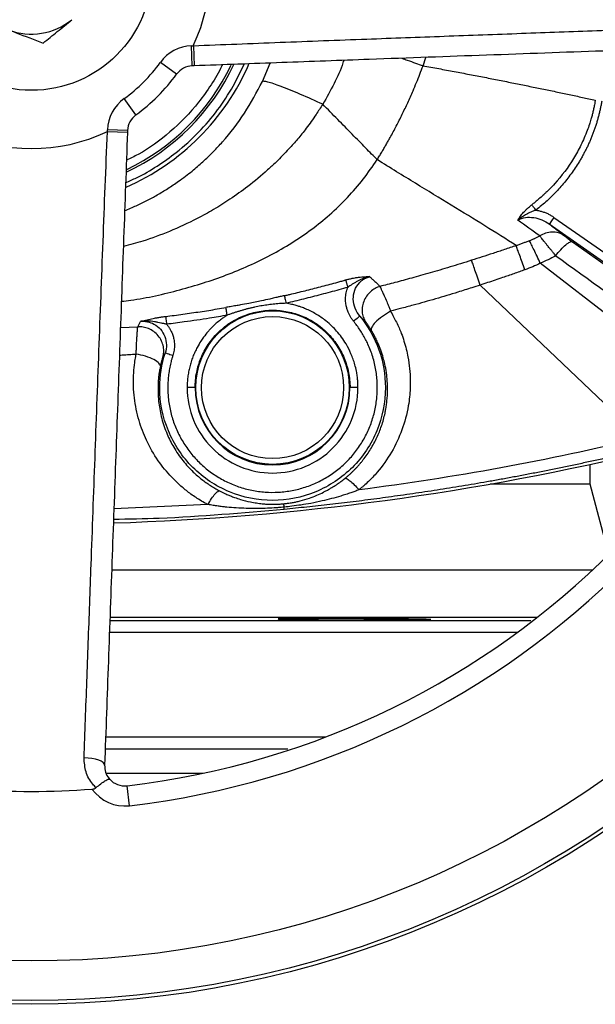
# Model space of a CAD drawing. Header units: millimetres. Extents: x 400 to 1688, y 100 to 1259.
# Tile 6 of 59: x 870 to 942, y 100 to 222. Entities that reach past the tile are written whole.
import ezdxf

# ---------------------------------------------------------------- set-up
doc = ezdxf.new("R2010")
doc.units = ezdxf.units.MM

msp = doc.modelspace()

# ---------------------------------------------------------------- linework, layer by layer
at = {"color": 7, "linetype": 'Continuous', "lineweight": 25}
for p, q in [((891.36, 218.96), (891.6, 218.97)), ((891.46, 216.46), (891.36, 218.96)), ((891.6, 218.97), (891.69, 216.47)), ((889.52, 215.43), (887.49, 216.89)), ((891.69, 216.47), (891.46, 216.46)), ((889.52, 215.43), (889.52, 215.43)), ((884.45, 210.36), (882.99, 212.39)), ((880.9, 208.27), (880.91, 208.51)), ((883.41, 208.42), (880.91, 208.51)), ((883.41, 208.42), (883.4, 208.18)), ((883.4, 208.18), (880.9, 208.27)), ((936.46, 197.61), (951.98, 186.74)), ((935.88, 196.79), (951.4, 185.92)), ((938.75, 194.58), (951.23, 185.68)), ((957.55, 174.21), (934.76, 191.89)), ((947.28, 170.13), (927.27, 189.17)), ((940.95, 164.42), (940.95, 166.87)), ((940.95, 164.42), (928.51, 164.42)), ((943.3, 155.66), (940.95, 164.42)), ((880.77, 128.42), (892.79, 128.42)), ((883.64, 124.38), (883.35, 126.86))]:
    msp.add_line(p, q, dxfattribs=at)
at = {"color": 8, "linetype": 'Continuous', "lineweight": 25}
for p, q in [((920.17, 216.48), (920.53, 217.51)), ((896.57, 213.92), (897.95, 216.7)), ((900.19, 214.52), (901.14, 216.81)), ((882.52, 183.89), (884.68, 183.97)), ((893.4, 161.86), (881.71, 161.33)), ((881.45, 153.74), (941.3, 153.74)), ((934.36, 147.81), (881.24, 147.81)), ((931.88, 145.93), (881.16, 145.93)), ((907.99, 132.92), (880.68, 132.92))]:
    msp.add_line(p, q, dxfattribs=at)
at = {"color": 7, "linetype": 'Continuous', "lineweight": 25, "flags": 128}
msp.add_lwpolyline([(880.56, 129.44), (880.51, 129.6), (880.37, 129.76), (880.13, 129.91), (879.82, 130.04), (879.43, 130.16), (878.98, 130.25), (878.5, 130.31), (878, 130.34)], dxfattribs=at)
at = {"color": 7, "linetype": 'Continuous', "lineweight": 25}
for centre, radius in [((871.45, 228.42), 128.75), ((871.45, 228.42), 128.28), ((871.45, 228.42), 123.36), ((871.45, 228.42), 15), ((901.45, 176.42), 9.55), ((901.45, 176.42), 8.84)]:
    msp.add_circle(centre, radius, dxfattribs=at)
for centre, radius, start, end in [((871.45, 228.42), 22.25, 334.8741, 25.1259), ((871.45, 228.42), 8, 249.0945, 309.0945), ((891.55, 213.97), 5, 92.0671, 144.2713), ((871.45, 228.42), 19.75, 305.7287, 324.2713), ((871.45, 228.42), 29.5, 293.5275, 336.581), ((871.45, 228.42), 27.81, 295.0606, 334.9456), ((871.45, 228.42), 102.25, 276.6792, 353.3208), ((871.45, 228.42), 104.75, 276.6792, 353.3208), ((891.55, 213.97), 2.5, 92.0671, 144.2713), ((871.45, 228.42), 22.25, 305.7287, 324.2713), ((885.91, 208.33), 5, 125.7287, 177.9329), ((885.91, 208.33), 2.5, 125.7287, 177.9329), ((871.45, 228.42), 22.25, 244.8741, 295.1259), ((901.45, 176.42), 9.63, 180, 0), ((871.45, 487.42), 328, 271.7816, 283.6422), ((883.06, 129.35), 2.5, 221.5329, 276.6792), ((871.45, 228.42), 102.25, 265.7776, 274.2224), ((883.06, 129.35), 5, 215.4432, 276.6792)]:
    msp.add_arc(centre, radius, start, end, dxfattribs=at)
at = {"color": 8, "linetype": 'Continuous', "lineweight": 25}
msp.add_arc((871.45, 228.42), 27.53, 295.5146, 334.483, dxfattribs=at)
at = {"color": 7, "linetype": 'Continuous', "lineweight": 25}
for points, knots in [([(872.91, 219.3), (873.5, 219.77), (874.67, 220.72), (875.89, 221.71), (876.5, 222.21)], [0, 0, 0, 0, 0.495458, 1, 1, 1, 1]), ([(891.6, 218.97), (895.2, 219.11), (902.4, 219.4), (912.81, 219.79), (922.83, 220.16), (932.38, 220.51), (941.82, 220.86), (951.15, 221.2), (960.4, 221.54), (966.49, 221.76), (969.54, 221.87)], [0, 0, 0, 0, 0.136075, 0.272389, 0.394572, 0.516958, 0.637316, 0.757674, 0.878837, 1, 1, 1, 1]), ([(868.6, 220.95), (868.91, 220.83), (870.37, 220.27), (871.8, 219.72), (872.91, 219.3)], [0, 0, 0, 0, 0.214378, 1, 1, 1, 1]), ([(970.44, 219.31), (965.84, 219.15), (956.66, 218.82), (942.5, 218.31), (928.1, 217.79), (914.75, 217.31), (902.6, 216.87), (895.33, 216.6), (891.69, 216.47)], [0, 0, 0, 0, 0.180565, 0.361129, 0.544439, 0.727752, 0.863749, 1, 1, 1, 1]), ([(914.46, 204.79), (914.56, 204.94), (914.75, 205.25), (915.03, 205.71), (915.3, 206.18), (915.57, 206.64), (915.83, 207.09), (916.26, 207.86), (916.85, 208.97), (917.58, 210.42), (918.28, 211.88), (918.87, 213.2), (919.36, 214.39), (919.78, 215.43), (920.04, 216.13), (920.17, 216.48)], [0, 0, 0, 0, 0.0431833, 0.0857096, 0.1276192, 0.1689512, 0.2097441, 0.2500356, 0.3741226, 0.5000256, 0.6214242, 0.7447867, 0.8291525, 0.9141402, 1, 1, 1, 1]), ([(920.17, 216.48), (920.5, 216.42), (921.15, 216.3), (922.13, 216.12), (923.09, 215.94), (924.05, 215.76), (925.01, 215.58), (925.95, 215.4), (926.89, 215.22), (927.82, 215.04), (928.74, 214.86), (929.66, 214.68), (930.56, 214.5), (931.46, 214.32), (932.35, 214.14), (933.23, 213.96), (934.11, 213.78), (934.97, 213.6), (935.83, 213.43), (936.68, 213.25), (937.52, 213.07), (938.36, 212.89), (939.18, 212.72), (940, 212.54), (940.81, 212.36), (941.34, 212.24), (941.6, 212.18)], [0, 0, 0, 0, 0.041745, 0.083484, 0.125217, 0.166943, 0.208664, 0.250378, 0.292086, 0.333787, 0.375482, 0.417171, 0.458853, 0.500527, 0.542195, 0.583855, 0.625508, 0.667152, 0.708789, 0.750417, 0.792037, 0.833648, 0.875249, 0.916842, 0.958426, 1, 1, 1, 1]), ([(907.7, 211.68), (906.78, 212.11), (905.83, 212.53), (904.5, 213.1), (904.07, 213.28), (903.26, 213.61), (902.88, 213.76), (902.18, 214.02), (901.87, 214.13), (901.31, 214.32), (901.08, 214.39), (900.49, 214.54), (900.27, 214.57), (900.19, 214.52)], [0, 0, 0, 0, 0.25, 0.25, 0.375, 0.375, 0.5, 0.5, 0.625, 0.625, 0.75, 0.75, 1, 1, 1, 1]), ([(941.6, 212.18), (941.58, 212.04), (941.52, 211.72), (941.42, 211.25), (941.31, 210.75), (941.2, 210.28), (941.05, 209.76), (940.86, 209.14), (940.47, 208.06), (939.85, 206.61), (938.6, 204.33), (937.23, 202.51), (935.98, 201.19), (935.52, 200.74), (935.21, 200.45), (934.88, 200.15), (934.51, 199.83), (934.08, 199.47), (933.82, 199.27), (933.7, 199.17)], [0, 0, 0, 0, 0.027231, 0.062517, 0.09383, 0.125035, 0.155829, 0.197499, 0.25007, 0.377586, 0.500138, 0.749937, 0.81245, 0.850123, 0.874967, 0.892536, 0.937483, 0.968749, 1, 1, 1, 1]), ([(942.4, 212.05), (942.37, 211.89), (942.32, 211.58), (942.22, 211.11), (942.12, 210.65), (942, 210.19), (941.88, 209.73), (941.74, 209.27), (941.6, 208.82), (941.44, 208.38), (941.27, 207.93), (941.1, 207.49), (940.91, 207.06), (940.72, 206.62), (940.51, 206.19), (940.29, 205.77), (940.07, 205.35), (939.83, 204.93), (939.51, 204.39), (939.1, 203.75), (938.59, 203.02), (938.05, 202.3), (937.48, 201.61), (936.89, 200.95), (936.26, 200.3), (935.61, 199.68), (934.93, 199.08), (934.45, 198.7), (934.22, 198.51)], [0, 0, 0, 0, 0.029558, 0.059025, 0.088414, 0.11774, 0.147018, 0.176263, 0.20549, 0.234713, 0.263948, 0.29321, 0.322513, 0.351872, 0.381303, 0.410818, 0.440434, 0.470165, 0.500024, 0.555491, 0.610769, 0.665947, 0.721117, 0.77637, 0.831795, 0.887483, 0.943523, 1, 1, 1, 1]), ([(914.46, 204.79), (914.02, 205.23), (913.54, 205.72), (912.5, 206.79), (911.94, 207.36), (910.77, 208.55), (910.17, 209.16), (908.94, 210.42), (908.32, 211.05), (907.7, 211.68)], [0, 0, 0, 0, 0.25, 0.25, 0.5, 0.5, 0.75, 0.75, 1, 1, 1, 1]), ([(878, 130.34), (878.06, 131.92), (878.23, 136.66), (878.53, 144.66), (878.92, 155.5), (879.36, 167.6), (879.86, 181.03), (880.36, 194.61), (880.72, 203.72), (880.9, 208.27)], [0, 0, 0, 0, 0.062995, 0.189006, 0.315247, 0.485335, 0.655423, 0.827704, 1, 1, 1, 1]), ([(883.4, 208.18), (883.24, 203.79), (882.92, 195.01), (882.45, 181.86), (881.97, 168.67), (881.5, 155.48), (881.02, 142.32), (880.71, 133.73), (880.56, 129.44)], [0, 0, 0, 0, 0.164377, 0.328855, 0.493205, 0.662091, 0.831115, 1, 1, 1, 1]), ([(931.76, 194.09), (930.51, 194.9), (929.21, 195.72), (926.52, 197.39), (925.12, 198.24), (922.24, 200.01), (920.75, 200.91), (917.68, 202.8), (916.1, 203.77), (914.46, 204.79)], [0, 0, 0, 0, 0.25, 0.25, 0.5, 0.5, 0.75, 0.75, 1, 1, 1, 1]), ([(931.95, 197.27), (932.01, 197.37), (932.12, 197.52), (932.34, 197.84), (932.6, 198.15), (932.91, 198.48), (933.15, 198.71), (933.38, 198.91), (933.56, 199.06), (933.66, 199.14), (933.7, 199.17)], [0, 0, 0, 0, 0.14724, 0.250021, 0.499908, 0.620463, 0.750167, 0.86572, 0.942971, 1, 1, 1, 1]), ([(934.22, 198.51), (934.12, 198.63), (934.01, 198.77), (933.83, 199), (933.75, 199.1), (933.7, 199.17)], [0, 0, 0, 0, 0.5, 0.5, 1, 1, 1, 1]), ([(934.22, 198.51), (934.16, 198.49), (934.04, 198.44), (933.86, 198.37), (933.67, 198.29), (933.47, 198.21), (933.28, 198.12), (933.05, 198), (932.79, 197.86), (932.5, 197.68), (932.22, 197.49), (932.04, 197.34), (931.95, 197.27)], [0, 0, 0, 0, 0.070041, 0.143885, 0.221275, 0.301945, 0.385619, 0.471968, 0.597375, 0.727323, 0.867777, 1, 1, 1, 1]), ([(931.95, 197.27), (932.25, 197.43), (932.58, 197.54), (933.25, 197.64), (933.6, 197.63), (934.64, 197.48), (935.31, 197.2), (935.88, 196.79)], [0, 0, 0, 0, 0.25, 0.25, 0.5, 0.5, 1, 1, 1, 1]), ([(934.22, 198.51), (934.29, 198.5), (934.43, 198.47), (934.65, 198.43), (934.86, 198.37), (935.07, 198.31), (935.28, 198.24), (935.48, 198.16), (935.68, 198.07), (935.88, 197.97), (936.08, 197.86), (936.27, 197.74), (936.39, 197.65), (936.46, 197.61)], [0, 0, 0, 0, 0.090448, 0.180479, 0.270263, 0.359971, 0.449773, 0.539842, 0.630346, 0.721452, 0.813324, 0.906122, 1, 1, 1, 1]), ([(936.46, 197.61), (936.31, 197.4), (936.16, 197.19), (935.95, 196.89), (935.89, 196.8), (935.88, 196.79)], [0, 0, 0, 0, 0.5, 0.5, 1, 1, 1, 1]), ([(935.88, 196.79), (936.03, 196.67), (936.33, 196.44), (936.77, 196.09), (937.21, 195.74), (937.51, 195.51), (937.65, 195.39)], [0, 0, 0, 0, 0.248071, 0.497423, 0.748064, 1, 1, 1, 1]), ([(933.41, 194.7), (933.47, 194.73), (933.57, 194.77), (933.79, 194.87), (934.06, 194.99), (934.38, 195.13), (934.6, 195.24), (934.7, 195.29)], [0, 0, 0, 0, 0.125332, 0.250047, 0.500059, 0.750082, 1, 1, 1, 1]), ([(937.65, 195.39), (937.46, 195.52), (937.23, 195.62), (936.75, 195.76), (936.49, 195.79), (935.95, 195.77), (935.68, 195.72), (935.17, 195.55), (934.92, 195.43), (934.7, 195.29)], [0, 0, 0, 0, 0.25, 0.25, 0.5, 0.5, 0.75, 0.75, 1, 1, 1, 1]), ([(936.69, 192.84), (936.64, 192.89), (936.55, 193.01), (936.41, 193.17), (936.29, 193.33), (936.16, 193.48), (936.05, 193.62), (935.91, 193.79), (935.73, 194), (935.52, 194.27), (935.31, 194.52), (935.12, 194.76), (934.96, 194.97), (934.82, 195.14), (934.74, 195.24), (934.7, 195.29)], [0, 0, 0, 0, 0.056632, 0.111195, 0.16368, 0.214078, 0.262381, 0.308582, 0.397046, 0.500046, 0.609938, 0.714905, 0.814937, 0.910026, 1, 1, 1, 1]), ([(937.65, 195.39), (937.67, 195.37), (937.71, 195.34), (937.77, 195.29), (937.85, 195.24), (937.93, 195.18), (938.01, 195.11), (938.14, 195.02), (938.3, 194.9), (938.52, 194.74), (938.67, 194.63), (938.75, 194.58)], [0, 0, 0, 0, 0.081517, 0.162789, 0.244249, 0.326326, 0.409442, 0.494003, 0.660947, 0.828667, 1, 1, 1, 1]), ([(931.76, 194.09), (931.27, 193.93), (930.31, 193.6), (928.9, 193.13), (927.54, 192.69), (926.65, 192.4), (926.21, 192.27)], [0, 0, 0, 0, 0.264137, 0.518859, 0.764153, 1, 1, 1, 1]), ([(933.41, 194.7), (933.28, 194.65), (933, 194.54), (932.59, 194.38), (932.18, 194.23), (931.9, 194.14), (931.76, 194.09)], [0, 0, 0, 0, 0.2483496, 0.4977857, 0.7483296, 1, 1, 1, 1]), ([(932.85, 191.09), (932.74, 191.41), (932.62, 191.73), (932.4, 192.33), (932.3, 192.61), (932.11, 193.14), (932.02, 193.38), (931.87, 193.79), (931.81, 193.96), (931.76, 194.09)], [0, 0, 0, 0, 0.25, 0.25, 0.5, 0.5, 0.75, 0.75, 1, 1, 1, 1]), ([(934.76, 191.89), (934.63, 192.18), (934.49, 192.48), (934.22, 193.04), (934.1, 193.31), (933.86, 193.8), (933.75, 194.02), (933.56, 194.4), (933.48, 194.57), (933.41, 194.7)], [0, 0, 0, 0, 0.25, 0.25, 0.5, 0.5, 0.75, 0.75, 1, 1, 1, 1]), ([(936.69, 192.84), (936.88, 193.09), (937.1, 193.35), (937.53, 193.82), (937.74, 194.04), (938.13, 194.36), (938.3, 194.48), (938.58, 194.6), (938.68, 194.61), (938.75, 194.58)], [0, 0, 0, 0, 0.25, 0.25, 0.5, 0.5, 0.75, 0.75, 1, 1, 1, 1]), ([(926.21, 192.27), (925.76, 192.12), (924.86, 191.84), (923.55, 191.44), (922.28, 191.06), (921.06, 190.71), (919.89, 190.38), (918.78, 190.06), (917.71, 189.77), (916.7, 189.5), (915.73, 189.25), (915.11, 189.09), (914.8, 189.02)], [0, 0, 0, 0, 0.1205725, 0.236616, 0.3481137, 0.4550484, 0.5574042, 0.6551659, 0.7483192, 0.8368509, 0.9207485, 1, 1, 1, 1]), ([(927.27, 189.17), (927.16, 189.51), (927.05, 189.84), (926.83, 190.48), (926.73, 190.78), (926.54, 191.32), (926.46, 191.56), (926.32, 191.97), (926.26, 192.14), (926.21, 192.27)], [0, 0, 0, 0, 0.25, 0.25, 0.5, 0.5, 0.75, 0.75, 1, 1, 1, 1]), ([(910.54, 189.82), (910.55, 189.82), (910.55, 189.82), (910.56, 189.83), (910.57, 189.83), (910.59, 189.84), (910.65, 189.85), (910.77, 189.88), (911.01, 189.94), (911.35, 190.02), (911.75, 190.1), (912.14, 190.15), (912.53, 190.19), (912.86, 190.22), (913.13, 190.23), (913.35, 190.23), (913.47, 190.23), (913.53, 190.23)], [0, 0, 0, 0, 0.001478, 0.002972, 0.006005, 0.012254, 0.025483, 0.054856, 0.125234, 0.249785, 0.360704, 0.500135, 0.633427, 0.750019, 0.855123, 0.930941, 1, 1, 1, 1]), ([(913.53, 190.23), (913.47, 190.22), (913.34, 190.19), (913.15, 190.14), (912.94, 190.08), (912.67, 189.98), (912.36, 189.84), (912.01, 189.66), (911.68, 189.48), (911.37, 189.28), (911.08, 189.09), (910.9, 188.96), (910.81, 188.9)], [0, 0, 0, 0, 0.062231, 0.129238, 0.201258, 0.27858, 0.414371, 0.540211, 0.666703, 0.785997, 0.89744, 1, 1, 1, 1]), ([(912.27, 189.48), (912.31, 189.52), (912.38, 189.6), (912.5, 189.7), (912.62, 189.79), (912.73, 189.87), (912.84, 189.94), (912.95, 190), (913.04, 190.05), (913.13, 190.09), (913.21, 190.12), (913.28, 190.15), (913.35, 190.17), (913.4, 190.19), (913.45, 190.21), (913.48, 190.22), (913.51, 190.22), (913.52, 190.23), (913.53, 190.23)], [0, 0, 0, 0, 0.113496, 0.220188, 0.320092, 0.413226, 0.499595, 0.579194, 0.652012, 0.718032, 0.77724, 0.829622, 0.875167, 0.913863, 0.945703, 0.970677, 0.988778, 1, 1, 1, 1]), ([(913.53, 190.23), (913.54, 190.22), (913.58, 190.19), (913.66, 190.12), (913.79, 190), (913.97, 189.83), (914.23, 189.59), (914.52, 189.3), (914.72, 189.1), (914.8, 189.02)], [0, 0, 0, 0, 0.0238955, 0.0826714, 0.1763209, 0.3041897, 0.4997401, 0.7846655, 1, 1, 1, 1]), ([(932.85, 191.09), (932.39, 190.93), (931.47, 190.59), (930.23, 190.16), (929.14, 189.79), (928.21, 189.48), (927.58, 189.28), (927.27, 189.17)], [0, 0, 0, 0, 0.250009, 0.500001, 0.666738, 0.833407, 1, 1, 1, 1]), ([(902.91, 187.86), (902.92, 187.86), (902.93, 187.87), (902.97, 187.88), (903.04, 187.89), (903.18, 187.92), (903.45, 187.99), (904, 188.12), (905.1, 188.38), (906.69, 188.78), (908.29, 189.2), (909.41, 189.5), (909.98, 189.66), (910.26, 189.74), (910.42, 189.79), (910.5, 189.81), (910.54, 189.82)], [0, 0, 0, 0, 0.003786, 0.007573, 0.015151, 0.030316, 0.060694, 0.121632, 0.244238, 0.492347, 0.744281, 0.87167, 0.935718, 0.96783, 0.983908, 1, 1, 1, 1]), ([(910.81, 188.9), (910.44, 188.8), (909.71, 188.59), (908.6, 188.29), (907.5, 188), (906.41, 187.71), (905.31, 187.44), (904.22, 187.17), (903.49, 187), (903.12, 186.92)], [0, 0, 0, 0, 0.144511, 0.288459, 0.43185, 0.574692, 0.716993, 0.858759, 1, 1, 1, 1]), ([(911.54, 184.68), (911.5, 184.73), (911.42, 184.83), (911.3, 184.98), (911.2, 185.15), (911.1, 185.31), (911.01, 185.48), (910.93, 185.65), (910.82, 185.91), (910.7, 186.25), (910.58, 186.73), (910.52, 187.26), (910.54, 187.77), (910.6, 188.2), (910.68, 188.56), (910.77, 188.79), (910.81, 188.9)], [0, 0, 0, 0, 0.043314, 0.086345, 0.129171, 0.171874, 0.214534, 0.257233, 0.300051, 0.399996, 0.500446, 0.628716, 0.755375, 0.838256, 0.919542, 1, 1, 1, 1]), ([(910.54, 189.82), (910.55, 189.81), (910.55, 189.79), (910.56, 189.77), (910.57, 189.75), (910.57, 189.72), (910.58, 189.69), (910.59, 189.66), (910.6, 189.63), (910.61, 189.59), (910.62, 189.55), (910.63, 189.51), (910.65, 189.47), (910.66, 189.43), (910.67, 189.38), (910.68, 189.34), (910.7, 189.29), (910.71, 189.24), (910.73, 189.19), (910.74, 189.14), (910.75, 189.09), (910.77, 189.04), (910.78, 189.02), (910.78, 188.99), (910.79, 188.97), (910.79, 188.96), (910.8, 188.95), (910.8, 188.93), (910.8, 188.93), (910.8, 188.92), (910.8, 188.92), (910.81, 188.91), (910.81, 188.91), (910.81, 188.9)], [-0.002937, -0.002937, -0.002937, -0.002937, 0.122824, 0.122824, 0.122824, 0.248585, 0.248585, 0.248585, 0.374346, 0.374346, 0.374346, 0.500107, 0.500107, 0.500107, 0.625868, 0.625868, 0.625868, 0.751629, 0.751629, 0.751629, 0.877389, 0.877389, 0.877389, 0.94027, 0.94027, 0.94027, 0.97171, 0.97171, 0.97171, 0.98743, 0.98743, 0.98743, 1, 1, 1, 1]), ([(912.31, 185.31), (912.07, 185.61), (911.87, 185.94), (911.59, 186.66), (911.51, 187.04), (911.49, 187.8), (911.55, 188.18), (911.81, 188.89), (912.01, 189.21), (912.27, 189.48)], [0, 0, 0, 0, 0.25, 0.25, 0.5, 0.5, 0.75, 0.75, 1, 1, 1, 1]), ([(914.8, 189.02), (914.61, 188.96), (914.41, 188.87), (914.01, 188.66), (913.82, 188.52), (913.45, 188.2), (913.29, 188.01), (913, 187.59), (912.88, 187.37), (912.7, 186.89), (912.64, 186.64), (912.58, 186.16), (912.59, 185.92), (912.65, 185.46), (912.71, 185.25), (912.87, 184.86), (912.96, 184.68), (913.07, 184.52)], [0, 0, 0, 0, 0.125, 0.125, 0.25, 0.25, 0.375, 0.375, 0.5, 0.5, 0.625, 0.625, 0.75, 0.75, 0.875, 0.875, 1, 1, 1, 1]), ([(914.8, 189.02), (914.81, 189), (914.84, 188.95), (914.88, 188.87), (914.93, 188.77), (914.98, 188.64), (915.05, 188.49), (915.13, 188.31), (915.23, 188.1), (915.39, 187.73), (915.62, 187.2), (915.87, 186.59), (916.03, 186.17), (916.11, 185.98), (916.13, 185.92)], [0, 0, 0, 0, 0.046148, 0.096998, 0.152529, 0.212717, 0.277579, 0.347139, 0.421409, 0.500417, 0.710107, 0.863594, 0.960424, 1, 1, 1, 1]), ([(927.27, 189.17), (926.93, 189.06), (926.01, 188.77), (924.17, 188.19), (921.73, 187.45), (919.34, 186.78), (917.47, 186.28), (916.54, 186.03), (916.13, 185.92)], [0, 0, 0, 0, 0.0920283, 0.2499983, 0.5000014, 0.7499972, 0.8908038, 1, 1, 1, 1]), ([(902.91, 187.86), (902.73, 187.82), (902.43, 187.75), (902.02, 187.66), (901.6, 187.56), (900.96, 187.41), (900.16, 187.23), (899.29, 187.05), (898.41, 186.88), (897.62, 186.73), (896.97, 186.62), (896.54, 186.55), (896.12, 186.48), (895.82, 186.42), (895.64, 186.39)], [0, 0, 0, 0, 0.0714468, 0.1249882, 0.1693344, 0.2499959, 0.3910723, 0.5000017, 0.6100065, 0.7500157, 0.8275537, 0.8750082, 0.9281975, 1, 1, 1, 1]), ([(902.91, 187.86), (902.91, 187.84), (902.92, 187.8), (902.95, 187.68), (902.97, 187.6), (903.01, 187.43), (903.03, 187.33), (903.08, 187.12), (903.1, 187.02), (903.12, 186.92)], [0, 0, 0, 0, 0.25, 0.25, 0.5, 0.5, 0.75, 0.75, 1, 1, 1, 1]), ([(888.15, 185.28), (888.51, 185.32), (889.22, 185.41), (890.3, 185.56), (891.37, 185.71), (892.44, 185.87), (893.51, 186.03), (894.57, 186.21), (895.29, 186.33), (895.64, 186.39)], [0, 0, 0, 0, 0.142849, 0.285701, 0.428555, 0.571412, 0.714272, 0.857135, 1, 1, 1, 1]), ([(895.81, 185.43), (895.79, 185.53), (895.77, 185.64), (895.74, 185.86), (895.72, 185.96), (895.69, 186.14), (895.67, 186.22), (895.65, 186.33), (895.64, 186.37), (895.64, 186.39)], [0, 0, 0, 0, 0.25, 0.25, 0.5, 0.5, 0.75, 0.75, 1, 1, 1, 1]), ([(903.12, 186.92), (902.99, 186.91), (902.72, 186.9), (902.32, 186.87), (901.92, 186.84), (901.52, 186.8), (901.13, 186.75), (900.75, 186.7), (900.36, 186.64), (899.98, 186.58), (899.6, 186.51), (899.22, 186.43), (898.84, 186.34), (898.46, 186.25), (898.08, 186.16), (897.71, 186.05), (897.33, 185.94), (896.95, 185.82), (896.57, 185.7), (896.19, 185.57), (895.94, 185.48), (895.81, 185.43)], [0, 0, 0, 0, 0.054329, 0.108095, 0.161361, 0.214197, 0.266668, 0.318842, 0.370786, 0.422564, 0.474244, 0.525889, 0.577565, 0.629338, 0.681273, 0.733435, 0.785892, 0.838709, 0.891955, 0.945697, 1, 1, 1, 1]), ([(912.08, 176.42), (912.08, 176.52), (912.08, 176.71), (912.07, 177), (912.05, 177.29), (912.02, 177.58), (911.98, 177.97), (911.88, 178.54), (911.71, 179.24), (911.48, 179.97), (911.14, 180.84), (910.52, 182.06), (909.7, 183.18), (908.81, 184.11), (907.98, 184.84), (906.87, 185.6), (905.95, 186.06), (905.38, 186.3), (905.15, 186.39), (904.81, 186.51), (904.36, 186.65), (903.78, 186.8), (903.36, 186.88), (903.12, 186.92)], [0, 0, 0, 0, 0.019379, 0.038757, 0.058134, 0.07751, 0.096886, 0.136849, 0.192796, 0.241187, 0.289571, 0.379508, 0.51248, 0.565675, 0.636131, 0.734284, 0.832432, 0.841046, 0.857386, 0.881452, 0.913244, 0.95276, 1, 1, 1, 1]), ([(885.01, 184.66), (885.22, 184.72), (885.65, 184.83), (886.26, 184.96), (886.78, 185.07), (887.13, 185.13), (887.42, 185.18), (887.57, 185.2), (887.65, 185.21)], [0, 0, 0, 0, 0.284343, 0.578499, 0.71082, 0.85122, 0.924958, 1, 1, 1, 1]), ([(888.15, 185.28), (888.15, 185.26), (888.16, 185.22), (888.17, 185.11), (888.18, 185.03), (888.2, 184.85), (888.21, 184.74), (888.24, 184.52), (888.26, 184.41), (888.27, 184.3)], [0, 0, 0, 0, 0.25, 0.25, 0.5, 0.5, 0.75, 0.75, 1, 1, 1, 1]), ([(895.81, 185.43), (895.08, 185.3), (893.83, 185.09), (892.05, 184.81), (890.26, 184.56), (889, 184.4), (888.27, 184.3)], [0, 0, 0, 0, 0.2916829, 0.5000034, 0.7082368, 1, 1, 1, 1]), ([(895.81, 185.43), (895.74, 185.38), (895.55, 185.26), (895.18, 185.01), (894.7, 184.64), (894.2, 184.21), (893.78, 183.78), (893.33, 183.29), (892.93, 182.79), (892.48, 182.13), (892.11, 181.51), (891.78, 180.85), (891.53, 180.25), (891.31, 179.64), (891.14, 179.01), (891, 178.37), (890.9, 177.72), (890.83, 177.07), (890.83, 176.64), (890.82, 176.42)], [0, 0, 0, 0, 0.022653, 0.064522, 0.12561, 0.189493, 0.249701, 0.292345, 0.374304, 0.429745, 0.513914, 0.574674, 0.635435, 0.696197, 0.756959, 0.817721, 0.878482, 0.939242, 1, 1, 1, 1]), ([(891.82, 176.42), (891.82, 177.05), (891.88, 177.68), (892.01, 178.3), (892.13, 178.92), (892.31, 179.52), (892.55, 180.1), (892.8, 180.69), (893.09, 181.25), (893.45, 181.77), (893.8, 182.29), (894.2, 182.78), (894.64, 183.23), (895.09, 183.67), (895.58, 184.08), (896.1, 184.43), (896.63, 184.78), (897.19, 185.08), (897.77, 185.32), (898.35, 185.56), (898.96, 185.74), (899.57, 185.87), (900.19, 185.99), (900.82, 186.05), (901.45, 186.05), (902.08, 186.05), (902.71, 185.99), (903.33, 185.87), (903.95, 185.74), (904.56, 185.56), (905.14, 185.32), (905.72, 185.08), (906.28, 184.78), (906.8, 184.43), (907.33, 184.08), (907.82, 183.67), (908.26, 183.23), (908.71, 182.78), (909.11, 182.29), (909.46, 181.77), (909.81, 181.25), (910.11, 180.69), (910.35, 180.1), (910.59, 179.52), (910.78, 178.92), (910.9, 178.3), (911.02, 177.68), (911.09, 177.05), (911.09, 176.42)], [3.076364, 3.076364, 3.076364, 3.076364, 3.272714, 3.272714, 3.272714, 3.469063, 3.469063, 3.469063, 3.665413, 3.665413, 3.665413, 3.861762, 3.861762, 3.861762, 4.058112, 4.058112, 4.058112, 4.254461, 4.254461, 4.254461, 4.450811, 4.450811, 4.450811, 4.647161, 4.647161, 4.647161, 4.84351, 4.84351, 4.84351, 5.03986, 5.03986, 5.03986, 5.236209, 5.236209, 5.236209, 5.432559, 5.432559, 5.432559, 5.628908, 5.628908, 5.628908, 5.825258, 5.825258, 5.825258, 6.021607, 6.021607, 6.021607, 6.217957, 6.217957, 6.217957, 6.217957]), ([(912.31, 185.31), (912.31, 185.3), (912.22, 185.23), (911.93, 185), (911.74, 184.84), (911.54, 184.68)], [0, 0, 0, 0, 0.5, 0.5, 1, 1, 1, 1]), ([(916.13, 185.92), (916.38, 185.47), (916.75, 184.79), (917.19, 183.87), (917.64, 182.76), (918.01, 181.55), (918.44, 179.6), (918.64, 177.62), (918.55, 175.58), (918.26, 173.5), (917.64, 171.15), (916.32, 168.35), (914.83, 166.24), (913.58, 164.91), (912.91, 164.29), (912.51, 163.96), (912.31, 163.79), (912.21, 163.7)], [0, 0, 0, 0, 0.062495, 0.095124, 0.124953, 0.209507, 0.249932, 0.370374, 0.453861, 0.500365, 0.62709, 0.750273, 0.875003, 0.937489, 0.968794, 0.983277, 1, 1, 1, 1]), ([(913.07, 184.52), (913.01, 184.59), (912.89, 184.72), (912.7, 184.92), (912.51, 185.11), (912.38, 185.24), (912.31, 185.31)], [0, 0, 0, 0, 0.251813, 0.502416, 0.75181, 1, 1, 1, 1]), ([(912.31, 185.31), (913.33, 184.07), (914.13, 182.65), (915.21, 179.63), (915.49, 178.02), (915.49, 176.42)], [0, 0, 0, 0, 0.5, 0.5, 1, 1, 1, 1]), ([(916.13, 185.92), (915.8, 185.73), (915.44, 185.51), (914.79, 185.03), (914.49, 184.78), (914.03, 184.32), (913.87, 184.11), (913.71, 183.78), (913.7, 183.65), (913.74, 183.56)], [0, 0, 0, 0, 0.25, 0.25, 0.5, 0.5, 0.75, 0.75, 1, 1, 1, 1]), ([(884.48, 180.6), (884.48, 180.67), (884.49, 180.81), (884.5, 181.04), (884.51, 181.29), (884.52, 181.55), (884.54, 182), (884.57, 182.44), (884.59, 182.87), (884.61, 183.17), (884.63, 183.44), (884.65, 183.64), (884.66, 183.8), (884.67, 183.91), (884.68, 183.95), (884.68, 183.97)], [0, 0, 0, 0, 0.039934, 0.08495, 0.135017, 0.190091, 0.250156, 0.422565, 0.500202, 0.599703, 0.69268, 0.77917, 0.859215, 0.93285, 1, 1, 1, 1]), ([(884.68, 183.97), (884.74, 184.09), (884.85, 184.32), (884.95, 184.55), (885.01, 184.66)], [0, 0, 0, 0, 0.511239, 1, 1, 1, 1]), ([(887.81, 180.22), (887.86, 180.41), (887.9, 180.61), (887.92, 181.05), (887.91, 181.28), (887.82, 181.75), (887.75, 181.99), (887.54, 182.45), (887.4, 182.67), (887.07, 183.07), (886.88, 183.25), (886.47, 183.55), (886.24, 183.67), (885.79, 183.85), (885.56, 183.91), (885.11, 183.98), (884.89, 183.99), (884.68, 183.97)], [0, 0, 0, 0, 0.125, 0.125, 0.25, 0.25, 0.375, 0.375, 0.5, 0.5, 0.625, 0.625, 0.75, 0.75, 0.875, 0.875, 1, 1, 1, 1]), ([(888.27, 184.3), (888.21, 184.31), (888.1, 184.34), (887.92, 184.38), (887.74, 184.42), (887.49, 184.47), (887.17, 184.54), (886.77, 184.62), (886.35, 184.68), (886, 184.71), (885.69, 184.71), (885.43, 184.71), (885.2, 184.69), (885.05, 184.67), (885.01, 184.66)], [0, 0, 0, 0, 0.0503993, 0.1032234, 0.1582724, 0.2153739, 0.3302592, 0.4556215, 0.5794898, 0.7197056, 0.7858598, 0.8583831, 0.9606259, 1, 1, 1, 1]), ([(885.01, 184.66), (885.3, 184.69), (885.59, 184.68), (886.16, 184.56), (886.44, 184.46), (886.69, 184.33)], [0, 0, 0, 0, 0.5, 0.5, 1, 1, 1, 1]), ([(886.69, 184.33), (887, 184.16), (887.28, 183.94), (887.74, 183.41), (887.92, 183.11), (888.17, 182.45), (888.24, 182.1), (888.25, 181.4), (888.2, 181.05), (888.09, 180.71)], [0, 0, 0, 0, 0.25, 0.25, 0.5, 0.5, 0.75, 0.75, 1, 1, 1, 1]), ([(888.27, 184.3), (888.31, 184.26), (888.38, 184.16), (888.49, 184.02), (888.59, 183.88), (888.68, 183.72), (888.77, 183.57), (888.9, 183.31), (889.05, 182.95), (889.16, 182.5), (889.23, 182.1), (889.25, 181.74), (889.24, 181.4), (889.2, 181.06), (889.14, 180.73), (889.08, 180.51), (889.04, 180.41)], [0, 0, 0, 0, 0.042895, 0.085705, 0.128521, 0.17143, 0.214524, 0.257889, 0.378443, 0.499958, 0.588358, 0.675723, 0.756816, 0.83752, 0.918395, 1, 1, 1, 1]), ([(889.04, 180.41), (889.01, 180.29), (888.93, 180.05), (888.83, 179.69), (888.74, 179.32), (888.67, 178.96), (888.6, 178.59), (888.54, 178.22), (888.5, 177.85), (888.46, 177.47), (888.41, 176.66), (888.42, 175.41), (888.66, 173.74), (889.11, 172.11), (889.77, 170.56), (890.62, 169.1), (891.66, 167.76), (892.86, 166.57), (894.2, 165.55), (895.66, 164.7), (897.22, 164.05), (898.85, 163.61), (900.52, 163.38), (902.21, 163.37), (903.89, 163.58), (905.53, 164), (907.09, 164.63), (908.57, 165.45), (909.92, 166.46), (911.14, 167.64), (912.19, 168.96), (913.06, 170.41), (913.74, 171.95), (914.21, 173.57), (914.47, 175.24), (914.51, 176.93), (914.34, 178.61), (913.95, 180.26), (913.47, 181.52), (913.03, 182.43), (912.7, 183.02), (912.34, 183.59), (911.96, 184.15), (911.68, 184.5), (911.54, 184.68)], [0, 0, 0, 0, 0.006974, 0.013929, 0.020869, 0.027801, 0.03473, 0.041663, 0.048604, 0.05556, 0.062537, 0.093779, 0.125032, 0.156274, 0.187527, 0.218769, 0.250022, 0.281264, 0.312517, 0.343759, 0.375012, 0.406255, 0.437507, 0.46875, 0.500002, 0.531245, 0.562497, 0.59374, 0.624993, 0.656235, 0.687488, 0.71873, 0.749983, 0.781225, 0.812478, 0.84372, 0.874973, 0.906215, 0.937468, 0.950007, 0.962495, 0.974968, 0.987458, 1, 1, 1, 1]), ([(913.74, 183.56), (913.69, 183.63), (913.62, 183.75), (913.51, 183.92), (913.42, 184.06), (913.33, 184.19), (913.24, 184.3), (913.15, 184.43), (913.1, 184.49), (913.07, 184.52)], [0, 0, 0, 0, 0.143696, 0.24978, 0.371094, 0.500107, 0.626827, 0.75029, 1, 1, 1, 1]), ([(915.76, 176.42), (915.76, 176.53), (915.75, 176.79), (915.73, 177.22), (915.69, 177.73), (915.6, 178.45), (915.45, 179.26), (915.21, 180.19), (914.94, 181.04), (914.63, 181.82), (914.33, 182.48), (914.04, 183.04), (913.84, 183.39), (913.74, 183.56)], [0, 0, 0, 0, 0.045598, 0.102513, 0.170733, 0.250243, 0.394614, 0.500339, 0.63208, 0.750286, 0.837153, 0.920389, 1, 1, 1, 1]), ([(893.4, 161.86), (893.26, 161.94), (892.87, 162.15), (892.27, 162.5), (891.61, 162.93), (890.82, 163.51), (889.91, 164.27), (888.59, 165.54), (887.11, 167.36), (885.74, 169.75), (884.75, 172.38), (884.28, 174.67), (884.13, 176.67), (884.15, 178.14), (884.27, 179.38), (884.39, 180.14), (884.46, 180.5), (884.48, 180.6)], [0, 0, 0, 0, 0.02107, 0.057938, 0.09188, 0.12491, 0.18689, 0.250083, 0.368823, 0.500506, 0.61992, 0.750224, 0.817315, 0.894314, 0.950895, 0.986124, 1, 1, 1, 1]), ([(887.49, 179.08), (887.5, 179.19), (887.45, 179.31), (887.19, 179.6), (886.97, 179.75), (886.4, 180.05), (886.04, 180.19), (885.26, 180.44), (884.86, 180.53), (884.48, 180.6)], [0, 0, 0, 0, 0.25, 0.25, 0.5, 0.5, 0.75, 0.75, 1, 1, 1, 1]), ([(887.81, 180.22), (887.81, 180.21), (887.8, 180.2), (887.79, 180.17), (887.77, 180.13), (887.75, 180.07), (887.72, 179.98), (887.68, 179.84), (887.63, 179.68), (887.58, 179.5), (887.53, 179.3), (887.5, 179.16), (887.49, 179.08)], [0, 0, 0, 0, 0.065929, 0.13139, 0.19662, 0.261863, 0.390394, 0.517255, 0.641651, 0.763526, 0.882967, 1, 1, 1, 1]), ([(888.09, 180.71), (888.04, 180.63), (887.95, 180.46), (887.86, 180.3), (887.81, 180.22)], [0, 0, 0, 0, 0.489598, 1, 1, 1, 1]), ([(889.04, 180.41), (888.8, 180.48), (888.56, 180.56), (888.21, 180.68), (888.1, 180.71), (888.09, 180.71)], [0, 0, 0, 0, 0.5, 0.5, 1, 1, 1, 1]), ([(887.49, 179.08), (887.46, 178.96), (887.41, 178.7), (887.35, 178.3), (887.29, 177.87), (887.24, 177.41), (887.21, 176.92), (887.2, 176.59), (887.2, 176.42)], [0, 0, 0, 0, 0.1414923, 0.2930388, 0.4546507, 0.6263398, 0.8081186, 1, 1, 1, 1]), ([(887.2, 176.42), (887.2, 176.29), (887.2, 176.03), (887.21, 175.65), (887.23, 175.26), (887.26, 174.87), (887.32, 174.3), (887.44, 173.53), (887.74, 172.23), (888.26, 170.69), (889.15, 168.93), (890.24, 167.34), (891.28, 166.19), (892.09, 165.45), (892.62, 165.01), (893.16, 164.61), (893.71, 164.24), (894.26, 163.89), (894.65, 163.68), (894.84, 163.58)], [0, 0, 0, 0, 0.025065, 0.050142, 0.075231, 0.100333, 0.125447, 0.187854, 0.250881, 0.384638, 0.501336, 0.630721, 0.751052, 0.7941, 0.836519, 0.878312, 0.919485, 0.960046, 1, 1, 1, 1]), ([(915.49, 176.42), (915.49, 174.58), (915.12, 172.75), (913.72, 169.35), (912.68, 167.79), (910.08, 165.2), (908.52, 164.16), (905.13, 162.75), (903.29, 162.38), (899.62, 162.38), (897.78, 162.75), (894.39, 164.16), (892.83, 165.2), (890.23, 167.79), (889.19, 169.35), (887.78, 172.75), (887.42, 174.58), (887.42, 176.42)], [0, 0, 0, 0, 0.125, 0.125, 0.25, 0.25, 0.375, 0.375, 0.5, 0.5, 0.625, 0.625, 0.75, 0.75, 0.875, 0.875, 1, 1, 1, 1]), ([(890.82, 176.42), (890.82, 173.6), (891.94, 170.9), (895.93, 166.91), (898.63, 165.79), (904.27, 165.79), (906.98, 166.91), (910.96, 170.9), (912.08, 173.6), (912.08, 176.42)], [0, 0, 0, 0, 0.25, 0.25, 0.5, 0.5, 0.75, 0.75, 1, 1, 1, 1]), ([(891.82, 176.42), (891.81, 176.42), (891.7, 176.42), (891.33, 176.42), (891.08, 176.42), (890.82, 176.42)], [0, 0, 0, 0, 0.5, 0.5, 1, 1, 1, 1]), ([(910.46, 165.12), (910.55, 165.2), (910.73, 165.35), (911, 165.58), (911.26, 165.83), (911.52, 166.08), (911.78, 166.34), (912.03, 166.6), (912.27, 166.88), (912.51, 167.16), (913, 167.77), (913.69, 168.77), (914.44, 170.17), (915.05, 171.68), (915.38, 172.89), (915.55, 173.8), (915.64, 174.38), (915.71, 175.02), (915.76, 175.7), (915.76, 176.17), (915.76, 176.42)], [0, 0, 0, 0, 0.0267126, 0.0536678, 0.0808665, 0.1083098, 0.1359987, 0.1639341, 0.1921168, 0.2205478, 0.249228, 0.3705292, 0.4989807, 0.6188517, 0.7492929, 0.7918526, 0.8382084, 0.8883553, 0.9422878, 1, 1, 1, 1]), ([(912.08, 176.42), (911.83, 176.42), (911.58, 176.42), (911.21, 176.42), (911.1, 176.42), (911.09, 176.42)], [0, 0, 0, 0, 0.5, 0.5, 1, 1, 1, 1]), ([(947.61, 168.73), (947.06, 168.6), (945.94, 168.33), (944.28, 167.95), (942.62, 167.58), (940.97, 167.22), (939.34, 166.86), (937.71, 166.52), (936.09, 166.19), (934.48, 165.87), (932.87, 165.56), (931.28, 165.26), (929.7, 164.97), (928.13, 164.69), (926.56, 164.42), (925.01, 164.16), (923.47, 163.91), (921.93, 163.67), (920.41, 163.43), (918.89, 163.21), (917.39, 162.99), (915.9, 162.79), (914.41, 162.59), (912.94, 162.39), (911.48, 162.21), (910.02, 162.04), (908.58, 161.87), (907.15, 161.71), (905.73, 161.55), (904.32, 161.41), (903.38, 161.32), (902.91, 161.27)], [0, 0, 0, 0, 0.037933, 0.075619, 0.113058, 0.150252, 0.187199, 0.223899, 0.260353, 0.296561, 0.332522, 0.368237, 0.403705, 0.438927, 0.473903, 0.508632, 0.543114, 0.577351, 0.611341, 0.645084, 0.678581, 0.711832, 0.744836, 0.777594, 0.810106, 0.842371, 0.874389, 0.906162, 0.937688, 0.968967, 1, 1, 1, 1]), ([(902.85, 161.97), (902.93, 161.97), (903.08, 161.99), (903.45, 162.04), (903.89, 162.1), (904.42, 162.21), (905.12, 162.37), (905.98, 162.63), (906.93, 163), (907.61, 163.31), (908.12, 163.57), (908.48, 163.77), (908.91, 164.03), (909.39, 164.33), (909.94, 164.71), (910.28, 164.99), (910.46, 165.12)], [0, 0, 0, 0, 0.028689, 0.053279, 0.129263, 0.182633, 0.242729, 0.384705, 0.50468, 0.615064, 0.658424, 0.717253, 0.761975, 0.84285, 0.922164, 1, 1, 1, 1]), ([(910.46, 165.12), (910.5, 165.15), (910.57, 165.14), (910.77, 165.04), (910.9, 164.96), (911.22, 164.7), (911.41, 164.53), (911.8, 164.14), (912.01, 163.92), (912.21, 163.7)], [0, 0, 0, 0, 0.25, 0.25, 0.5, 0.5, 0.75, 0.75, 1, 1, 1, 1]), ([(893.4, 161.86), (893.55, 162.12), (893.71, 162.38), (894.02, 162.83), (894.17, 163.03), (894.43, 163.33), (894.54, 163.44), (894.72, 163.57), (894.79, 163.59), (894.84, 163.58)], [0, 0, 0, 0, 0.25, 0.25, 0.5, 0.5, 0.75, 0.75, 1, 1, 1, 1]), ([(894.84, 163.58), (894.96, 163.52), (895.18, 163.4), (895.49, 163.26), (895.83, 163.1), (896.24, 162.93), (896.79, 162.72), (897.62, 162.45), (898.53, 162.22), (899.43, 162.06), (900.11, 161.97), (900.72, 161.92), (901.26, 161.9), (901.76, 161.9), (902.28, 161.92), (902.64, 161.95), (902.85, 161.97)], [0, 0, 0, 0, 0.047352, 0.089018, 0.124999, 0.180261, 0.250005, 0.342166, 0.499945, 0.596882, 0.680199, 0.749931, 0.816682, 0.875007, 0.926955, 1, 1, 1, 1]), ([(912.21, 163.7), (912.03, 163.63), (911.69, 163.5), (911.15, 163.31), (910.57, 163.12), (909.39, 162.75), (907.94, 162.37), (906.28, 162.02), (905.03, 161.81), (903.91, 161.66), (903.21, 161.58), (902.89, 161.55)], [0, 0, 0, 0, 0.059493, 0.112246, 0.180861, 0.250006, 0.499997, 0.649911, 0.78027, 0.898179, 1, 1, 1, 1]), ([(902.89, 161.55), (902.65, 161.53), (902.24, 161.49), (901.45, 161.43), (900.52, 161.39), (899.36, 161.37), (898.16, 161.38), (896.95, 161.44), (895.96, 161.52), (895.21, 161.6), (894.65, 161.67), (894.05, 161.76), (893.62, 161.83), (893.4, 161.86)], [0, 0, 0, 0, 0.0738, 0.130013, 0.247379, 0.367942, 0.495935, 0.624592, 0.751365, 0.80836, 0.865241, 0.929219, 1, 1, 1, 1]), ([(902.89, 161.55), (902.88, 161.68), (902.87, 161.78), (902.85, 161.92), (902.85, 161.96), (902.85, 161.97)], [0, 0, 0, 0, 0.5, 0.5, 1, 1, 1, 1]), ([(902.91, 161.27), (902.91, 161.27), (902.91, 161.28), (902.91, 161.3), (902.91, 161.33), (902.9, 161.38), (902.9, 161.45), (902.89, 161.52), (902.89, 161.55)], [0, 0, 0, 0, 0.119868, 0.257871, 0.414605, 0.590501, 0.785715, 1, 1, 1, 1]), ([(881.21, 147.43), (881.93, 147.43), (886.48, 147.43), (894.62, 147.43), (905.37, 147.43), (915.43, 147.43), (924.71, 147.43), (930.74, 147.43), (933.53, 147.43), (933.6, 147.43)], [0, 0, 0, 0, 0.03921, 0.246735, 0.446126, 0.63738, 0.820499, 0.995481, 1, 1, 1, 1]), ([(921.14, 147.56), (921.14, 147.55), (921.07, 147.55), (920.89, 147.54), (920.82, 147.54), (920.64, 147.54), (920.53, 147.53), (920.17, 147.53), (919.88, 147.53), (919.19, 147.52), (918.79, 147.52), (917.91, 147.51), (917.44, 147.51), (916.66, 147.51), (916.39, 147.51), (915.84, 147.51), (915.28, 147.51), (914.7, 147.51), (914.1, 147.51), (913.8, 147.51), (912.88, 147.51), (912.26, 147.51), (911.33, 147.52), (911.02, 147.52), (910.4, 147.52), (910.09, 147.52), (909.17, 147.53), (908.58, 147.53), (907.72, 147.53), (907.43, 147.54), (906.88, 147.54), (906.62, 147.54), (905.85, 147.55), (905.37, 147.55), (904.48, 147.56), (904.08, 147.57), (903.57, 147.58), (903.41, 147.58), (903.11, 147.58), (902.98, 147.59), (902.62, 147.59), (902.44, 147.6), (902.2, 147.61), (902.14, 147.62), (902.14, 147.63), (902.2, 147.63), (902.38, 147.64), (902.45, 147.64), (902.63, 147.65), (902.74, 147.65), (903.1, 147.65), (903.39, 147.66), (904.08, 147.66), (904.48, 147.67), (905.36, 147.67), (905.83, 147.67), (906.61, 147.67), (906.88, 147.68), (907.43, 147.68), (907.99, 147.68), (908.57, 147.68), (909.17, 147.68), (909.47, 147.67), (910.39, 147.67), (911.01, 147.67), (911.94, 147.67), (912.25, 147.67), (912.87, 147.66), (913.18, 147.66), (914.1, 147.66), (914.69, 147.65), (915.55, 147.65), (915.84, 147.65), (916.39, 147.64), (916.65, 147.64), (917.42, 147.63), (917.9, 147.63), (918.79, 147.62), (919.19, 147.61), (919.7, 147.6), (919.86, 147.6), (920.16, 147.59), (920.29, 147.59), (920.65, 147.58), (920.83, 147.58), (921.07, 147.57), (921.14, 147.56), (921.14, 147.56)], [0, 0, 0, 0, 0.03125, 0.03125, 0.046875, 0.046875, 0.0625, 0.0625, 0.09375, 0.09375, 0.125, 0.125, 0.15625, 0.15625, 0.171875, 0.171875, 0.1875, 0.203125, 0.203125, 0.21875, 0.21875, 0.25, 0.25, 0.265625, 0.265625, 0.28125, 0.28125, 0.3125, 0.3125, 0.328125, 0.328125, 0.34375, 0.34375, 0.375, 0.375, 0.40625, 0.40625, 0.421875, 0.421875, 0.4375, 0.4375, 0.46875, 0.46875, 0.5, 0.5, 0.53125, 0.53125, 0.546875, 0.546875, 0.5625, 0.5625, 0.59375, 0.59375, 0.625, 0.625, 0.65625, 0.65625, 0.671875, 0.671875, 0.6875, 0.703125, 0.703125, 0.71875, 0.71875, 0.75, 0.75, 0.765625, 0.765625, 0.78125, 0.78125, 0.8125, 0.8125, 0.828125, 0.828125, 0.84375, 0.84375, 0.875, 0.875, 0.90625, 0.90625, 0.921875, 0.921875, 0.9375, 0.9375, 0.96875, 0.96875, 1, 1, 1, 1]), ([(903.35, 131.42), (900.22, 131.42), (893.38, 131.42), (885.73, 131.42), (881.27, 131.42), (880.63, 131.42)], [0, 0, 0, 0, 0.419209, 0.916655, 1, 1, 1, 1]), ([(879.48, 126.63), (879.35, 126.77), (878.81, 127.34), (878.12, 128.57), (878.04, 129.75), (878, 130.34)], [0, 0, 0, 0, 0.13807, 0.569201, 1, 1, 1, 1]), ([(880.56, 129.44), (880.58, 129.14), (880.62, 128.55), (880.93, 127.98), (881.16, 127.72), (881.18, 127.69)], [0, 0, 0, 0, 0.473572, 0.940717, 1, 1, 1, 1]), ([(879.48, 126.63), (879.69, 126.8), (880.1, 127.13), (880.63, 127.5), (881.02, 127.71), (881.16, 127.72), (881.18, 127.69), (881.18, 127.69)], [0, 0, 0, 0, 0.2438468, 0.4876932, 0.7318922, 0.995705, 1, 1, 1, 1]), ([(878.98, 126.45), (879.08, 126.46), (879.26, 126.48), (879.41, 126.58), (879.48, 126.63)], [0, 0, 0, 0, 0.521702, 1, 1, 1, 1])]:
    msp.add_open_spline(points, degree=3, knots=knots, dxfattribs=at)
at = {"color": 8, "linetype": 'Continuous', "lineweight": 25}
for points, knots in [([(910.3, 217.14), (910.27, 217.05), (909.96, 216.05), (909.12, 214.2), (908.18, 212.53), (907.7, 211.68)], [0, 0, 0, 0, 0.05078, 0.516644, 1, 1, 1, 1]), ([(917.54, 217.41), (917.76, 217.33), (918.73, 216.99), (919.55, 216.7), (920.17, 216.48)], [0, 0, 0, 0, 0.235085, 1, 1, 1, 1]), ([(895.2, 216.6), (895.18, 216.55), (894.8, 215.68), (893.83, 214.1), (891.82, 211.23), (888.84, 208.2), (885.71, 205.88), (883.76, 204.95), (883.27, 204.72)], [0, 0, 0, 0, 0.009868, 0.166267, 0.322697, 0.622654, 0.90566, 1, 1, 1, 1]), ([(883.05, 198.44), (883.05, 198.44), (883.55, 198.63), (884.47, 199.04), (885.82, 199.69), (887.13, 200.4), (888.45, 201.2), (889.9, 202.18), (891.36, 203.29), (892.8, 204.53), (894.06, 205.74), (895.87, 207.7), (898.07, 210.51), (899.48, 213.19), (900.19, 214.52)], [0, 0, 0, 0, 0.000338, 0.065678, 0.126252, 0.187273, 0.252139, 0.31951, 0.407449, 0.480984, 0.558068, 0.626596, 0.81368, 1, 1, 1, 1]), ([(883.17, 201.93), (883.63, 202.13), (884.99, 202.71), (887.11, 203.96), (889.72, 205.81), (892.27, 208.13), (894.67, 210.89), (895.94, 212.92), (896.57, 213.92)], [0, 0, 0, 0, 0.081738, 0.241975, 0.402241, 0.607213, 0.806605, 1, 1, 1, 1]), ([(907.7, 211.68), (907.42, 211.26), (906.77, 210.24), (905.74, 208.79), (904.59, 207.36), (903.34, 205.96), (902.1, 204.68), (900.41, 203.1), (898.52, 201.53), (896.26, 199.9), (894.15, 198.58), (891.65, 197.2), (888.73, 195.86), (885.65, 194.71), (883.7, 194.19), (882.89, 193.98)], [0, 0, 0, 0, 0.04819, 0.11595, 0.170896, 0.223278, 0.296062, 0.3421, 0.445113, 0.532724, 0.609825, 0.68476, 0.806612, 0.919577, 1, 1, 1, 1]), ([(882.64, 187.16), (883.03, 187.2), (885.5, 187.49), (889.9, 188.52), (894.79, 190.03), (898.52, 191.57), (901.24, 192.9), (903.86, 194.41), (906.3, 196.07), (908.64, 197.96), (910.78, 200.03), (912.77, 202.32), (913.9, 203.97), (914.46, 204.79)], [0, 0, 0, 0, 0.030744, 0.194374, 0.35401, 0.43438, 0.514887, 0.595741, 0.677173, 0.753346, 0.838603, 0.919312, 1, 1, 1, 1]), ([(887.65, 185.21), (887.68, 185.22), (887.75, 185.23), (887.88, 185.25), (888.02, 185.26), (888.12, 185.28), (888.15, 185.28)], [0, 0, 0, 0, 0.195359, 0.39367, 0.822138, 1, 1, 1, 1]), ([(882.4, 180.46), (882.51, 180.47), (883.21, 180.51), (883.9, 180.56), (884.48, 180.6)], [0, 0, 0, 0, 0.167151, 1, 1, 1, 1]), ([(902.91, 161.27), (897.73, 160.81), (890.66, 160.17), (883.56, 160.04), (881.66, 160.01)], [0, 0, 0, 0, 0.731935, 1, 1, 1, 1])]:
    msp.add_open_spline(points, degree=3, knots=knots, dxfattribs=at)
at = {"color": 7, "linetype": 'Continuous', "lineweight": 25}
for points in [[(934.7, 195.29), (933.81, 195.94), (932.9, 196.6), (931.95, 197.27)], [(936.69, 192.84), (936.06, 192.49), (935.42, 192.18), (934.76, 191.89)], [(936.69, 192.84), (940.83, 189.84), (944.97, 186.85), (949.11, 183.86)], [(934.76, 191.89), (934.14, 191.59), (933.5, 191.33), (932.85, 191.09)], [(887.42, 176.42), (887.42, 177.87), (887.65, 179.33), (888.09, 180.71)], [(947.28, 170.13), (935.72, 167.35), (924.01, 165.2), (912.21, 163.7)]]:
    msp.add_open_spline(points, degree=3, dxfattribs=at)

doc.saveas('drawing.dxf')
